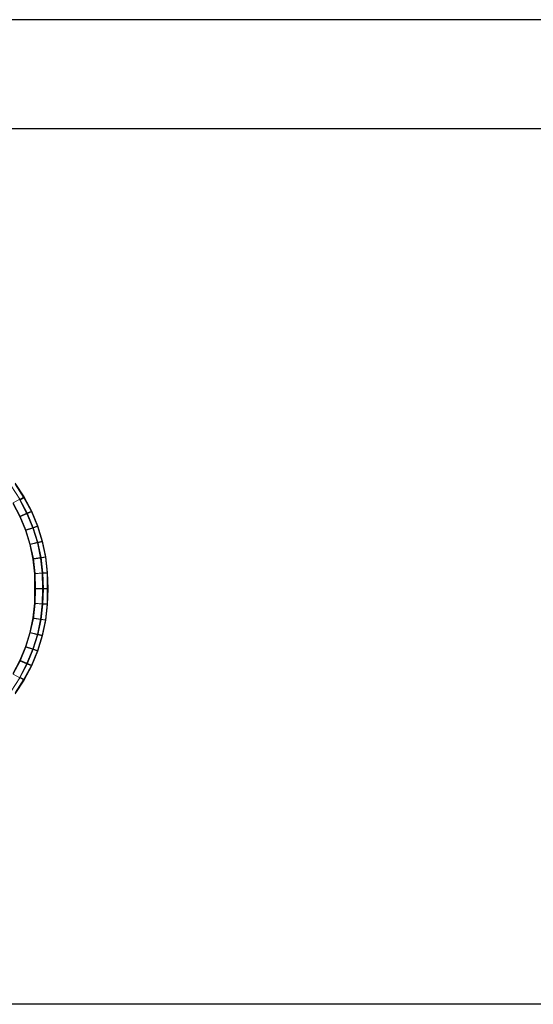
# Model space of a CAD drawing. Header units: metres. Extents: x 397.7 to 427.5, y 12.7 to 28.4.
# Tile 64 of 133: x 408.254 to 408.725, y 25.929 to 26.834. Entities that reach past the tile are written whole.
import ezdxf

# ---------------------------------------------------------------- set-up
doc = ezdxf.new("R2010")
doc.units = ezdxf.units.M
for name, color, linetype, lineweight in [('A-DETL-____-MBND', 7, 'Continuous', 18), ('A-WALL-____-MCUT', 7, 'Continuous', 25), ('A-WALL-____-OTLN', 7, 'Continuous', 25)]:
    doc.layers.add(name, color=color, linetype=linetype, lineweight=lineweight)

# ---------------------------------------------------------------- blocks, each defined once
blk = doc.blocks.new('Family - Evans P3-156149-06_ELEC_P3')
at = {"layer": 'A-WALL-____-MCUT', "color": 253, "true_color": 0xaaaaaa}
for p, q in [((1.34774, 0.1), (0, 0.1)), ((0, 0.1), (0, 0)), ((1.34774, 0), (1.34774, 0.1)), ((0, 0), (1.34774, 0))]:
    blk.add_line(p, q, dxfattribs=at)
at = {"layer": 'A-WALL-____-OTLN', "color": 253, "true_color": 0xaaaaaa}
for p, q in [((1.34774, 0.1), (0, 0.1)), ((0, 0.1), (0, 0)), ((1.34774, 0), (1.34774, 0.1)), ((0, 0), (1.34774, 0))]:
    blk.add_line(p, q, dxfattribs=at)
at = {"layer": 'A-WALL-____-OTLN', "color": 253, "lineweight": 18, "true_color": 0xaaaaaa}
blk.add_line((-0.0488, 0), (1.34774, 0), dxfattribs=at)
blk = doc.blocks.new('Family - Evans P3-156433-06_ELEC_P3')
at = {"layer": 'A-WALL-____-OTLN', "color": 253, "true_color": 0xaaaaaa}
blk.add_line((2.60016, 0.1), (0, 0.1), dxfattribs=at)
blk = doc.blocks.new('Family - Inodor P3-156643-06_ELEC_P3')
at = {"layer": 'A-DETL-____-MBND', "color": 253, "true_color": 0xaaaaaa}
for p, q in [((0.7015, 0.28209), (0.69353, 0.29417)), ((0.7015, 0.28209), (0.69353, 0.29417)), ((0.69713, 0.29566), (0.70519, 0.28332)), ((0.69713, 0.29566), (0.70519, 0.28332)), ((0.70537, 0.28418), (0.69719, 0.29658)), ((0.70537, 0.28418), (0.69719, 0.29658)), ((0.69523, 0.27872), (0.7015, 0.28209)), ((0.7015, 0.28209), (0.69523, 0.27872)), ((0.70131, 0.28125), (0.70519, 0.28332)), ((0.70519, 0.28332), (0.70131, 0.28125)), ((0.70131, 0.28125), (0.70799, 0.26861)), ((0.70131, 0.28125), (0.70799, 0.26861)), ((0.7015, 0.28209), (0.70537, 0.28418)), ((0.70537, 0.28418), (0.7015, 0.28209)), ((0.70828, 0.26938), (0.7015, 0.28209)), ((0.70828, 0.26938), (0.7015, 0.28209)), ((0.70519, 0.28332), (0.71205, 0.27034)), ((0.70519, 0.28332), (0.71205, 0.27034)), ((0.71234, 0.27111), (0.70537, 0.28418)), ((0.71234, 0.27111), (0.70537, 0.28418)), ((0.70141, 0.26582), (0.69502, 0.27791)), ((0.70141, 0.26582), (0.69502, 0.27791)), ((0.70141, 0.26582), (0.69502, 0.27791)), ((0.69502, 0.27791), (0.70141, 0.26582)), ((0.70172, 0.26656), (0.69523, 0.27872)), ((0.70172, 0.26656), (0.69523, 0.27872)), ((0.70141, 0.26582), (0.70799, 0.26861)), ((0.70799, 0.26861), (0.70141, 0.26582)), ((0.70661, 0.25324), (0.70141, 0.26582)), ((0.70661, 0.25324), (0.70141, 0.26582)), ((0.70661, 0.25324), (0.70141, 0.26582)), ((0.70141, 0.26582), (0.70661, 0.25324)), ((0.70172, 0.26656), (0.70828, 0.26938)), ((0.70828, 0.26938), (0.70172, 0.26656)), ((0.70701, 0.25389), (0.70172, 0.26656)), ((0.70701, 0.25389), (0.70172, 0.26656)), ((0.70799, 0.26861), (0.71205, 0.27034)), ((0.71205, 0.27034), (0.70799, 0.26861)), ((0.70799, 0.26861), (0.71343, 0.25545)), ((0.70799, 0.26861), (0.71343, 0.25545)), ((0.70828, 0.26938), (0.71234, 0.27111)), ((0.71234, 0.27111), (0.70828, 0.26938)), ((0.71382, 0.25612), (0.70828, 0.26938)), ((0.71382, 0.25612), (0.70828, 0.26938)), ((0.71205, 0.27034), (0.71764, 0.25682)), ((0.71205, 0.27034), (0.71764, 0.25682)), ((0.71803, 0.2575), (0.71234, 0.27111)), ((0.71803, 0.2575), (0.71234, 0.27111)), ((0.70661, 0.25324), (0.71343, 0.25545)), ((0.71343, 0.25545), (0.70661, 0.25324)), ((0.7106, 0.24026), (0.70661, 0.25324)), ((0.7106, 0.24026), (0.70661, 0.25324)), ((0.7106, 0.24026), (0.70661, 0.25324)), ((0.70661, 0.25324), (0.7106, 0.24026)), ((0.70701, 0.25389), (0.71382, 0.25612)), ((0.71382, 0.25612), (0.70701, 0.25389)), ((0.71107, 0.24081), (0.70701, 0.25389)), ((0.71107, 0.24081), (0.70701, 0.25389)), ((0.71343, 0.25545), (0.71764, 0.25682)), ((0.71764, 0.25682), (0.71343, 0.25545)), ((0.71343, 0.25545), (0.7176, 0.24187)), ((0.71343, 0.25545), (0.7176, 0.24187)), ((0.71382, 0.25612), (0.71803, 0.2575)), ((0.71803, 0.2575), (0.71382, 0.25612)), ((0.71807, 0.24244), (0.71382, 0.25612)), ((0.71807, 0.24244), (0.71382, 0.25612)), ((0.71764, 0.25682), (0.72192, 0.24287)), ((0.71764, 0.25682), (0.72192, 0.24287)), ((0.72239, 0.24346), (0.71803, 0.2575)), ((0.72239, 0.24346), (0.71803, 0.2575)), ((0.7106, 0.24026), (0.7176, 0.24187)), ((0.7176, 0.24187), (0.7106, 0.24026)), ((0.71333, 0.22699), (0.7106, 0.24026)), ((0.71333, 0.22699), (0.7106, 0.24026)), ((0.71333, 0.22699), (0.7106, 0.24026)), ((0.7106, 0.24026), (0.71333, 0.22699)), ((0.71107, 0.24081), (0.71807, 0.24244)), ((0.71807, 0.24244), (0.71107, 0.24081)), ((0.71386, 0.22743), (0.71107, 0.24081)), ((0.71386, 0.22743), (0.71107, 0.24081)), ((0.7176, 0.24187), (0.72192, 0.24287)), ((0.72192, 0.24287), (0.7176, 0.24187)), ((0.7176, 0.24187), (0.72045, 0.22799)), ((0.7176, 0.24187), (0.72045, 0.22799)), ((0.71807, 0.24244), (0.72239, 0.24346)), ((0.72239, 0.24346), (0.71807, 0.24244)), ((0.72098, 0.22846), (0.71807, 0.24244)), ((0.72098, 0.22846), (0.71807, 0.24244)), ((0.72192, 0.24287), (0.72485, 0.22862)), ((0.72192, 0.24287), (0.72485, 0.22862)), ((0.72538, 0.22909), (0.72239, 0.24346)), ((0.72538, 0.22909), (0.72239, 0.24346)), ((0.71333, 0.22699), (0.72045, 0.22799)), ((0.72045, 0.22799), (0.71333, 0.22699)), ((0.71478, 0.21354), (0.71333, 0.22699)), ((0.71478, 0.21354), (0.71333, 0.22699)), ((0.71478, 0.21354), (0.71333, 0.22699)), ((0.71333, 0.22699), (0.71478, 0.21354)), ((0.71386, 0.22743), (0.72098, 0.22846)), ((0.72098, 0.22846), (0.71386, 0.22743)), ((0.71536, 0.21387), (0.71386, 0.22743)), ((0.71536, 0.21387), (0.71386, 0.22743)), ((0.72045, 0.22799), (0.72485, 0.22862)), ((0.72485, 0.22862), (0.72045, 0.22799)), ((0.72045, 0.22799), (0.72197, 0.21393)), ((0.72045, 0.22799), (0.72197, 0.21393)), ((0.72098, 0.22846), (0.72538, 0.22909)), ((0.72538, 0.22909), (0.72098, 0.22846)), ((0.72254, 0.21434), (0.72098, 0.22846)), ((0.72254, 0.21434), (0.72098, 0.22846)), ((0.72485, 0.22862), (0.72642, 0.21417)), ((0.72485, 0.22862), (0.72642, 0.21417)), ((0.72698, 0.21462), (0.72538, 0.22909)), ((0.72698, 0.21462), (0.72538, 0.22909)), ((0.71478, 0.21354), (0.72197, 0.21393)), ((0.72197, 0.21393), (0.71478, 0.21354)), ((0.71494, 0.19999), (0.71478, 0.21354)), ((0.71494, 0.19999), (0.71478, 0.21354)), ((0.71494, 0.19999), (0.71478, 0.21354)), ((0.71478, 0.21354), (0.71494, 0.19999)), ((0.71536, 0.21387), (0.72254, 0.21434)), ((0.72254, 0.21434), (0.71536, 0.21387)), ((0.71582, 0.19976), (0.71536, 0.21387)), ((0.71582, 0.19976), (0.71536, 0.21387)), ((0.72197, 0.21393), (0.72642, 0.21417)), ((0.72642, 0.21417), (0.72197, 0.21393)), ((0.72197, 0.21393), (0.72214, 0.19999)), ((0.72197, 0.21393), (0.72214, 0.19999)), ((0.72254, 0.21434), (0.72698, 0.21462)), ((0.72698, 0.21462), (0.72254, 0.21434)), ((0.72302, 0.19976), (0.72254, 0.21434)), ((0.72302, 0.19976), (0.72254, 0.21434)), ((0.72642, 0.21417), (0.72659, 0.19999)), ((0.72642, 0.21417), (0.72659, 0.19999)), ((0.72747, 0.19975), (0.72698, 0.21462)), ((0.72747, 0.19975), (0.72698, 0.21462)), ((0.71478, 0.18645), (0.71494, 0.19999)), ((0.71478, 0.18645), (0.71494, 0.19999)), ((0.71478, 0.18645), (0.71494, 0.19999)), ((0.71494, 0.19999), (0.71478, 0.18645)), ((0.71494, 0.19999), (0.72214, 0.19999)), ((0.72214, 0.19999), (0.71494, 0.19999)), ((0.71536, 0.18611), (0.71582, 0.19976)), ((0.71536, 0.18611), (0.71582, 0.19976)), ((0.71582, 0.19976), (0.72302, 0.19976)), ((0.72302, 0.19976), (0.71582, 0.19976)), ((0.72214, 0.19999), (0.72197, 0.18606)), ((0.72214, 0.19999), (0.72197, 0.18606)), ((0.72214, 0.19999), (0.72659, 0.19999)), ((0.72659, 0.19999), (0.72214, 0.19999)), ((0.72254, 0.18565), (0.72302, 0.19976)), ((0.72254, 0.18565), (0.72302, 0.19976)), ((0.72302, 0.19976), (0.72747, 0.19975)), ((0.72747, 0.19975), (0.72302, 0.19976)), ((0.72659, 0.19999), (0.72642, 0.18582)), ((0.72659, 0.19999), (0.72642, 0.18582)), ((0.72698, 0.18536), (0.72747, 0.19975)), ((0.72698, 0.18536), (0.72747, 0.19975)), ((0.71333, 0.173), (0.71478, 0.18645)), ((0.71333, 0.173), (0.71478, 0.18645)), ((0.71333, 0.173), (0.71478, 0.18645)), ((0.71478, 0.18645), (0.71333, 0.173)), ((0.71386, 0.17255), (0.71536, 0.18611)), ((0.71386, 0.17255), (0.71536, 0.18611)), ((0.71478, 0.18645), (0.72197, 0.18606)), ((0.72197, 0.18606), (0.71478, 0.18645)), ((0.71536, 0.18611), (0.72254, 0.18565)), ((0.72254, 0.18565), (0.71536, 0.18611)), ((0.72197, 0.18606), (0.72045, 0.17199)), ((0.72197, 0.18606), (0.72045, 0.17199)), ((0.72098, 0.17153), (0.72254, 0.18565)), ((0.72098, 0.17153), (0.72254, 0.18565)), ((0.72197, 0.18606), (0.72642, 0.18582)), ((0.72642, 0.18582), (0.72197, 0.18606)), ((0.72254, 0.18565), (0.72698, 0.18536)), ((0.72698, 0.18536), (0.72254, 0.18565)), ((0.72642, 0.18582), (0.72485, 0.17137)), ((0.72642, 0.18582), (0.72485, 0.17137)), ((0.72538, 0.1709), (0.72698, 0.18536)), ((0.72538, 0.1709), (0.72698, 0.18536)), ((0.7106, 0.15973), (0.71333, 0.173)), ((0.7106, 0.15973), (0.71333, 0.173)), ((0.7106, 0.15973), (0.71333, 0.173)), ((0.71333, 0.173), (0.7106, 0.15973)), ((0.71107, 0.15918), (0.71386, 0.17255)), ((0.71107, 0.15918), (0.71386, 0.17255)), ((0.71333, 0.173), (0.72045, 0.17199)), ((0.72045, 0.17199), (0.71333, 0.173)), ((0.71386, 0.17255), (0.72098, 0.17153)), ((0.72098, 0.17153), (0.71386, 0.17255)), ((0.72045, 0.17199), (0.7176, 0.15811)), ((0.72045, 0.17199), (0.7176, 0.15811)), ((0.72045, 0.17199), (0.72485, 0.17137)), ((0.72485, 0.17137), (0.72045, 0.17199)), ((0.71807, 0.15754), (0.72098, 0.17153)), ((0.71807, 0.15754), (0.72098, 0.17153)), ((0.72098, 0.17153), (0.72538, 0.1709)), ((0.72538, 0.1709), (0.72098, 0.17153)), ((0.72485, 0.17137), (0.72192, 0.15711)), ((0.72485, 0.17137), (0.72192, 0.15711)), ((0.72239, 0.15653), (0.72538, 0.1709)), ((0.72239, 0.15653), (0.72538, 0.1709)), ((0.70661, 0.14675), (0.7106, 0.15973)), ((0.70661, 0.14675), (0.7106, 0.15973)), ((0.70661, 0.14675), (0.7106, 0.15973)), ((0.7106, 0.15973), (0.70661, 0.14675)), ((0.70701, 0.1461), (0.71107, 0.15918)), ((0.70701, 0.1461), (0.71107, 0.15918)), ((0.7106, 0.15973), (0.7176, 0.15811)), ((0.7176, 0.15811), (0.7106, 0.15973)), ((0.71107, 0.15918), (0.71807, 0.15754)), ((0.71807, 0.15754), (0.71107, 0.15918)), ((0.7176, 0.15811), (0.71343, 0.14454)), ((0.7176, 0.15811), (0.71343, 0.14454)), ((0.71382, 0.14386), (0.71807, 0.15754)), ((0.71382, 0.14386), (0.71807, 0.15754)), ((0.7176, 0.15811), (0.72192, 0.15711)), ((0.72192, 0.15711), (0.7176, 0.15811)), ((0.72192, 0.15711), (0.71764, 0.14317)), ((0.72192, 0.15711), (0.71764, 0.14317)), ((0.71803, 0.14248), (0.72239, 0.15653)), ((0.71803, 0.14248), (0.72239, 0.15653)), ((0.71807, 0.15754), (0.72239, 0.15653)), ((0.72239, 0.15653), (0.71807, 0.15754)), ((0.70141, 0.13416), (0.70661, 0.14675)), ((0.70141, 0.13416), (0.70661, 0.14675)), ((0.70141, 0.13416), (0.70661, 0.14675)), ((0.70661, 0.14675), (0.70141, 0.13416)), ((0.70172, 0.13342), (0.70701, 0.1461)), ((0.70172, 0.13342), (0.70701, 0.1461)), ((0.70661, 0.14675), (0.71343, 0.14454)), ((0.71343, 0.14454), (0.70661, 0.14675)), ((0.70701, 0.1461), (0.71382, 0.14386)), ((0.71382, 0.14386), (0.70701, 0.1461)), ((0.71343, 0.14454), (0.70799, 0.13137)), ((0.71343, 0.14454), (0.70799, 0.13137)), ((0.70828, 0.13061), (0.71382, 0.14386)), ((0.70828, 0.13061), (0.71382, 0.14386)), ((0.71764, 0.14317), (0.71205, 0.12965)), ((0.71764, 0.14317), (0.71205, 0.12965)), ((0.71234, 0.12887), (0.71803, 0.14248)), ((0.71234, 0.12887), (0.71803, 0.14248)), ((0.71343, 0.14454), (0.71764, 0.14317)), ((0.71764, 0.14317), (0.71343, 0.14454)), ((0.71382, 0.14386), (0.71803, 0.14248)), ((0.71803, 0.14248), (0.71382, 0.14386)), ((0.69502, 0.12208), (0.70141, 0.13416)), ((0.69502, 0.12208), (0.70141, 0.13416)), ((0.69502, 0.12208), (0.70141, 0.13416)), ((0.70141, 0.13416), (0.69502, 0.12208)), ((0.69523, 0.12126), (0.70172, 0.13342)), ((0.69523, 0.12126), (0.70172, 0.13342)), ((0.70799, 0.13137), (0.70131, 0.11873)), ((0.70799, 0.13137), (0.70131, 0.11873)), ((0.70141, 0.13416), (0.70799, 0.13137)), ((0.70799, 0.13137), (0.70141, 0.13416)), ((0.7015, 0.11789), (0.70828, 0.13061)), ((0.7015, 0.11789), (0.70828, 0.13061)), ((0.70172, 0.13342), (0.70828, 0.13061)), ((0.70828, 0.13061), (0.70172, 0.13342)), ((0.71205, 0.12965), (0.70519, 0.11667)), ((0.71205, 0.12965), (0.70519, 0.11667)), ((0.70537, 0.11581), (0.71234, 0.12887)), ((0.70537, 0.11581), (0.71234, 0.12887)), ((0.70799, 0.13137), (0.71205, 0.12965)), ((0.71205, 0.12965), (0.70799, 0.13137)), ((0.70828, 0.13061), (0.71234, 0.12887)), ((0.71234, 0.12887), (0.70828, 0.13061)), ((0.69353, 0.10581), (0.7015, 0.11789)), ((0.69353, 0.10581), (0.7015, 0.11789)), ((0.69523, 0.12126), (0.7015, 0.11789)), ((0.7015, 0.11789), (0.69523, 0.12126)), ((0.70131, 0.11873), (0.70519, 0.11667)), ((0.70519, 0.11667), (0.70131, 0.11873)), ((0.7015, 0.11789), (0.70537, 0.11581)), ((0.70537, 0.11581), (0.7015, 0.11789)), ((0.70519, 0.11667), (0.69713, 0.10433)), ((0.70519, 0.11667), (0.69713, 0.10433)), ((0.69719, 0.1034), (0.70537, 0.11581)), ((0.69719, 0.1034), (0.70537, 0.11581))]:
    blk.add_line(p, q, dxfattribs=at)
blk = doc.blocks.new('LONDR55-XX_ZZ-ARQ-CAA-M3D-Londres55_ifc-1-06_ELEC_P3')
at = {"layer": 'A-DETL-____-MBND', "color": 253, "lineweight": 18, "true_color": 0xaaaaaa}
blk.add_blockref('Family - Inodor P3-156643-06_ELEC_P3', (407.55268, 26.11126), dxfattribs=at)
at = {"layer": 'A-WALL-____-OTLN', "color": 253, "lineweight": 18, "true_color": 0xaaaaaa}
for name, p in [('Family - Evans P3-156149-06_ELEC_P3', (407.53973, 26.73354)), ('Family - Evans P3-156433-06_ELEC_P3', (406.4152, 25.82946))]:
    blk.add_blockref(name, p, dxfattribs=at)

msp = doc.modelspace()

# ---------------------------------------------------------------- block references
at = {"lineweight": 5}
msp.add_blockref('LONDR55-XX_ZZ-ARQ-CAA-M3D-Londres55_ifc-1-06_ELEC_P3', (0, 0), dxfattribs=at)

doc.saveas('drawing.dxf')
